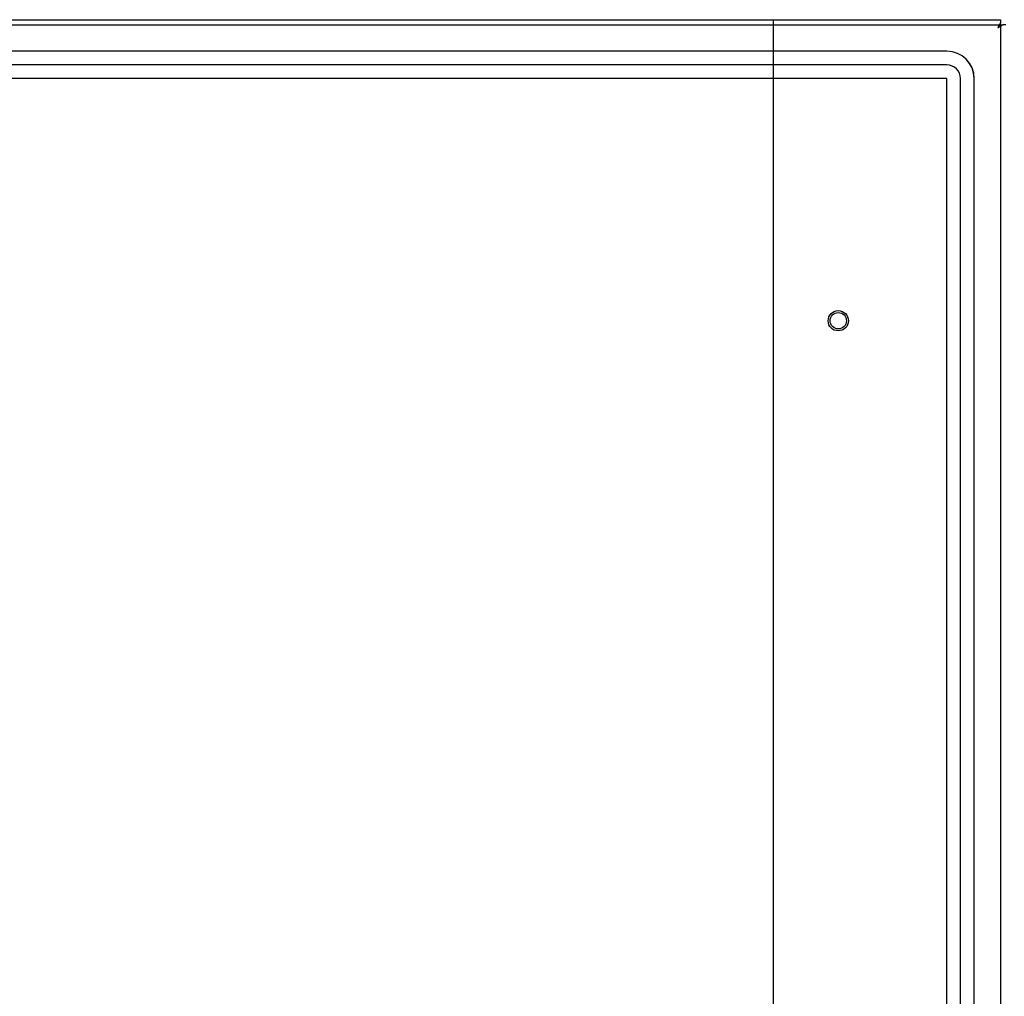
# Model space of a CAD drawing. Header units: inches. Extents: x 2 to 538, y -2 to 358.
# Tile 17 of 117: x 95 to 113, y 202 to 220. Entities that reach past the tile are written whole.
import ezdxf
from ezdxf.lldxf.tags import DXFTag

# ---------------------------------------------------------------- set-up
doc = ezdxf.new("R2010")
doc.units = ezdxf.units.IN
doc.header["$MEASUREMENT"] = 0
for name, color, linetype in [('COM70220', 7, 'Continuous'), ('COM71140-4', 7, 'Continuous'), ('Default', 7, 'Continuous'), ('DV1_Default', 7, 'Continuous'), ('STD26122', 7, 'Continuous')]:
    doc.layers.add(name, color=color, linetype=linetype)
tags = doc.linetypes.add('HIDDEN2', pattern=[0.1875, 0.125, -0.0625]).pattern_tags.tags
tags[6:7] = [DXFTag(74, 4), DXFTag(75, 0), DXFTag(340, '0'), DXFTag(46, 0.0), DXFTag(50, 0.0), DXFTag(44, 0.0), DXFTag(45, 0.0)]
tags[4:5] = [DXFTag(74, 4), DXFTag(75, 0), DXFTag(340, '0'), DXFTag(46, 0.0), DXFTag(50, 0.0), DXFTag(44, 0.0), DXFTag(45, 0.0)]

# ---------------------------------------------------------------- blocks, each defined once
blk = doc.blocks.new('SE')
at = {"layer": 'COM70220', "color": 7, "linetype": 'HIDDEN2'}
for p, q in [((112.068, 219.253), (77.723, 219.253)), ((112.068, 219.252), (77.723, 219.252)), ((112.068, 219.003), (77.723, 219.003)), ((112.068, 218.754), (77.723, 218.754)), ((112.068, 218.753), (77.723, 218.753)), ((112.068, 145.783), (112.068, 218.753)), ((112.069, 145.783), (112.069, 218.753)), ((112.318, 145.783), (112.318, 218.753)), ((112.567, 145.783), (112.567, 218.753)), ((112.568, 145.783), (112.568, 218.753))]:
    blk.add_line(p, q, dxfattribs=at)
for radius in [0.5, 0.499, 0.25, 0.001]:
    blk.add_arc((112.068, 218.753), radius, 0, 90, dxfattribs=at)
at = {"layer": 'COM71140-4', "color": 7, "linetype": 'Continuous'}
for p, q in [((76.74, 219.83), (113.05, 219.83)), ((113.05, 219.83), (113.05, 219.774)), ((113.05, 219.735), (113.05, 219.774)), ((113.002, 219.687), (113.002, 219.687)), ((113.002, 219.687), (113.003, 219.687)), ((113.003, 219.687), (113.002, 219.687)), ((113.003, 219.687), (113.05, 219.735)), ((113.003, 219.687), (113.003, 219.687)), ((113.05, 219.735), (113.089, 219.735)), ((113.145, 219.735), (113.089, 219.735))]:
    blk.add_line(p, q, dxfattribs=at)
at = {"layer": 'COM71140-4', "color": 7, "linetype": 'HIDDEN2'}
for p, q in [((76.741, 219.735), (113.05, 219.735)), ((113.05, 219.735), (113.05, 144.8))]:
    blk.add_line(p, q, dxfattribs=at)
at = {"layer": 'COM71140-4', "color": 7, "linetype": 'Continuous'}
for centre, start, end in [((113.98, 219.206), 148.5694, 153.7756), ((112.521, 220.664), 296.2244, 301.4306)]:
    blk.add_arc(centre, 1.09, start, end, dxfattribs=at)
at = {"layer": 'DV1_Default', "color": 7, "linetype": 'HIDDEN2'}
blk.add_line((108.893, 219.83), (108.893, 184.133), dxfattribs=at)
at = {"layer": 'STD26122', "color": 7, "linetype": 'HIDDEN2'}
for radius in [0.185, 0.15]:
    blk.add_circle((110.085, 214.33), radius, dxfattribs=at)

msp = doc.modelspace()

# ---------------------------------------------------------------- block references
at = {"layer": 'Default'}
msp.add_blockref('SE', (0, 0), dxfattribs=at)

doc.saveas('drawing.dxf')
